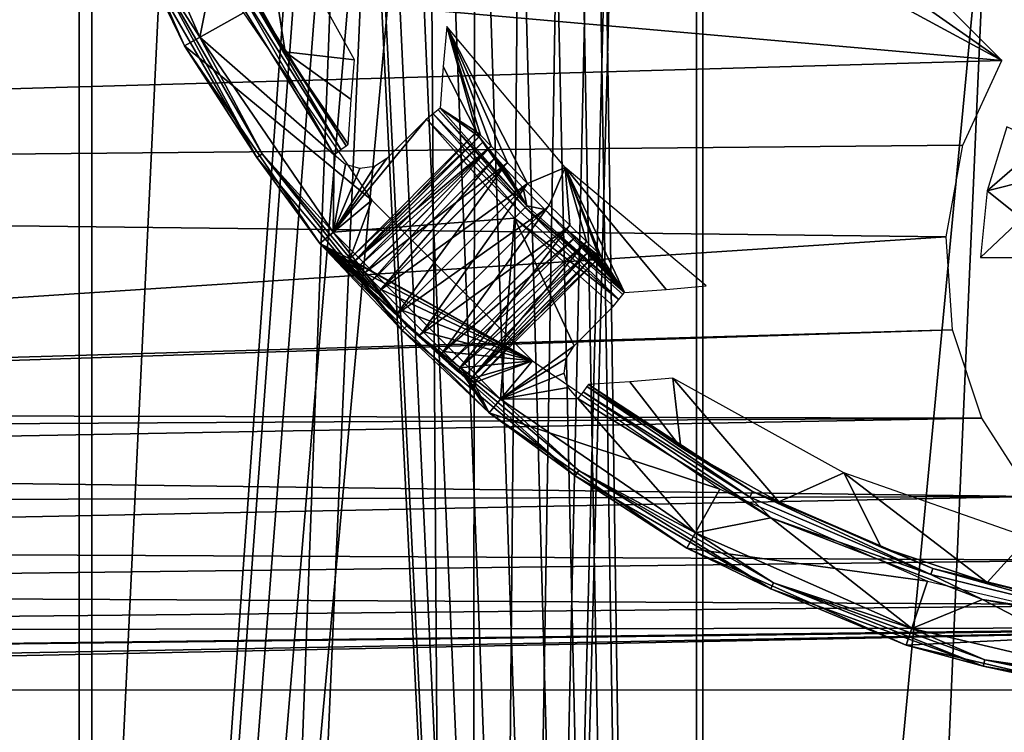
# Model space of a CAD drawing. Header units: millimetres. Extents: x -205 to 205, y -205 to 205.
# Tile 10 of 30: x -37 to -9, y -38 to -17. Entities that reach past the tile are written whole.
import ezdxf

# ---------------------------------------------------------------- set-up
doc = ezdxf.new("R2010")
doc.units = ezdxf.units.MM
doc.header["$LTSCALE"] = 33.374815
for name, color, linetype in [('1', 7, 'CONTINUOUS'), ('20', 7, 'CONTINUOUS'), ('21', 7, 'CONTINUOUS'), ('29', 7, 'CONTINUOUS'), ('3', 7, 'CONTINUOUS'), ('32', 7, 'CONTINUOUS'), ('33', 7, 'CONTINUOUS'), ('39', 7, 'CONTINUOUS'), ('4', 7, 'CONTINUOUS'), ('41', 7, 'CONTINUOUS'), ('44', 7, 'CONTINUOUS'), ('48', 7, 'CONTINUOUS'), ('49', 7, 'CONTINUOUS'), ('50', 7, 'CONTINUOUS'), ('54', 7, 'CONTINUOUS')]:
    doc.layers.add(name, color=color, linetype=linetype)

msp = doc.modelspace()

# ---------------------------------------------------------------- linework, layer by layer
at = {"layer": '1', "color": 18, "linetype": 'Continuous', "true_color": 0x000000}
for points in [[(0, -203.05), (-17.697, -202.278), (0, 203.05), (0, -203.05)], [(0, 203.05), (-17.697, -202.278), (-17.697, 202.278), (0, 203.05)], [(-17.697, -202.278), (-35.259, -199.966), (-17.697, 202.278), (-17.697, -202.278)], [(-17.697, 202.278), (-35.259, -199.966), (-35.259, 199.966), (-17.697, 202.278)], [(-35.259, -199.966), (-52.553, -196.132), (-35.259, 199.966), (-35.259, -199.966)], [(-35.259, 199.966), (-52.553, -196.132), (-52.553, 196.132), (-35.259, 199.966)]]:
    msp.add_3dface(points, dxfattribs=at)
at = {"layer": '20', "color": 18, "linetype": 'Continuous', "true_color": 0x000000}
for points in [[(-40.08, -165.208, 36), (-24.194, 168.27, 36), (-28.25, 0, 36), (-40.08, -165.208, 36)], [(-24.194, 168.27, 36), (-40.08, -165.208, 36), (-40.079, 165.208, 36), (-24.194, 168.27, 36)], [(-28.042, -1.313, 36), (-40.08, -165.208, 36), (-28.25, 0, 36), (-28.042, -1.313, 36)], [(-8.25, 0, 36), (-24.193, -168.27, 36), (-19.75, 0, 36), (-8.25, 0, 36)], [(-8.089, -169.807, 36), (-24.193, -168.27, 36), (-8.25, 0, 36), (-8.089, -169.807, 36)], [(-19.75, 0, 36), (-24.193, -168.27, 36), (-19.958, -1.313, 36), (-19.75, 0, 36)], [(-27.438, -2.498, 36), (-40.08, -165.208, 36), (-28.042, -1.313, 36), (-27.438, -2.498, 36)], [(-19.958, -1.313, 36), (-24.193, -168.27, 36), (-20.562, -2.498, 36), (-19.958, -1.313, 36)], [(-26.498, -3.438, 36), (-40.08, -165.208, 36), (-27.438, -2.498, 36), (-26.498, -3.438, 36)], [(-20.562, -2.498, 36), (-24.193, -168.27, 36), (-21.502, -3.438, 36), (-20.562, -2.498, 36)], [(-25.313, -4.042, 36), (-40.08, -165.208, 36), (-26.498, -3.438, 36), (-25.313, -4.042, 36)], [(-21.502, -3.438, 36), (-24.193, -168.27, 36), (-22.687, -4.042, 36), (-21.502, -3.438, 36)], [(-24.193, -168.27, 36), (-40.08, -165.208, 36), (-25.313, -4.042, 36), (-24.193, -168.27, 36)], [(-24, -4.25, 36), (-24.193, -168.27, 36), (-25.313, -4.042, 36), (-24, -4.25, 36)], [(-24.193, -168.27, 36), (-24, -4.25, 36), (-22.687, -4.042, 36), (-24.193, -168.27, 36)]]:
    msp.add_3dface(points, dxfattribs=at)
at = {"layer": '21', "color": 250, "linetype": 'Continuous', "true_color": 0x1c1c1c}
for points in [[(-20.5, 0, 42), (-17.518, -200.235, 42), (-17.518, 200.235, 42), (-20.5, 0, 42)], [(-17.518, -200.235, 42), (0, -201, 42), (-17.518, 200.235, 42), (-17.518, -200.235, 42)], [(-17.518, 200.235, 42), (0, -201, 42), (-8.25, 0, 42), (-17.518, 200.235, 42)], [(-52.023, 194.151, 42), (-34.903, -197.946, 42), (-34.903, 197.946, 42), (-52.023, 194.151, 42)], [(-34.903, -197.946, 42), (-27.5, 0, 42), (-34.903, 197.946, 42), (-34.903, -197.946, 42)], [(-52.023, -194.151, 42), (-34.903, -197.946, 42), (-52.023, 194.151, 42), (-52.023, -194.151, 42)], [(-17.518, -200.235, 42), (-27.5, 0, 42), (-34.903, -197.946, 42), (-17.518, -200.235, 42)], [(-27.329, -1.082, 42), (-27.5, 0, 42), (-17.518, -200.235, 42), (-27.329, -1.082, 42)], [(-20.5, 0, 42), (-20.671, -1.082, 42), (-17.518, -200.235, 42), (-20.5, 0, 42)], [(-26.832, -2.057, 42), (-27.329, -1.082, 42), (-17.518, -200.235, 42), (-26.832, -2.057, 42)], [(-20.671, -1.082, 42), (-21.168, -2.057, 42), (-17.518, -200.235, 42), (-20.671, -1.082, 42)], [(-26.057, -2.832, 42), (-26.832, -2.057, 42), (-17.518, -200.235, 42), (-26.057, -2.832, 42)], [(-21.168, -2.057, 42), (-21.943, -2.832, 42), (-17.518, -200.235, 42), (-21.168, -2.057, 42)], [(-25.082, -3.329, 42), (-26.057, -2.832, 42), (-17.518, -200.235, 42), (-25.082, -3.329, 42)], [(-21.943, -2.832, 42), (-22.918, -3.329, 42), (-17.518, -200.235, 42), (-21.943, -2.832, 42)], [(-24, -3.5, 42), (-25.082, -3.329, 42), (-17.518, -200.235, 42), (-24, -3.5, 42)], [(-22.918, -3.329, 42), (-24, -3.5, 42), (-17.518, -200.235, 42), (-22.918, -3.329, 42)]]:
    msp.add_3dface(points, dxfattribs=at)
at = {"layer": '29', "color": 253, "linetype": 'Continuous', "true_color": 0xaab4c3}
for points in [[(-34.549, -11.58, 98), (-31.833, -17.731, 98), (-31.4, -15.584, 98), (-34.549, -11.58, 98)], [(-31.4, -15.584, 98), (-31.833, -17.731, 98), (-28.012, -21.074, 98), (-31.4, -15.584, 98)], [(-31.833, -17.731, 98), (-28.033, -23.278, 98), (-28.012, -21.074, 98), (-31.833, -17.731, 98)], [(-26.507, -21.18, 98), (-28.033, -23.278, 98), (-25.386, -20.059, 98), (-26.507, -21.18, 98)], [(-25.386, -20.059, 98), (-28.033, -23.278, 98), (-22.878, -22.878, 98), (-25.386, -20.059, 98)], [(-28.012, -21.074, 98), (-28.033, -23.278, 98), (-27.686, -21.354, 98), (-28.012, -21.074, 98)], [(-26.863, -21.409, 98), (-28.033, -23.278, 98), (-26.507, -21.18, 98), (-26.863, -21.409, 98)], [(-27.686, -21.354, 98), (-28.033, -23.278, 98), (-27.281, -21.47, 98), (-27.686, -21.354, 98)], [(-27.281, -21.47, 98), (-28.033, -23.278, 98), (-26.863, -21.409, 98), (-27.281, -21.47, 98)], [(-28.033, -23.278, 98), (-23.278, -28.033, 98), (-22.878, -22.878, 98), (-28.033, -23.278, 98)], [(-22.878, -22.878, 98), (-23.278, -28.033, 98), (-21.18, -26.507, 98), (-22.878, -22.878, 98)], [(-20.059, -25.386, 98), (-22.878, -22.878, 98), (-21.18, -26.507, 98), (-20.059, -25.386, 98)], [(-21.18, -26.507, 98), (-23.278, -28.033, 98), (-21.412, -26.871, 98), (-21.18, -26.507, 98)], [(-21.412, -26.871, 98), (-23.278, -28.033, 98), (-21.47, -27.289, 98), (-21.412, -26.871, 98)], [(-21.47, -27.289, 98), (-23.278, -28.033, 98), (-21.35, -27.693, 98), (-21.47, -27.289, 98)], [(-21.35, -27.693, 98), (-23.278, -28.033, 98), (-21.074, -28.012, 98), (-21.35, -27.693, 98)], [(-23.278, -28.033, 98), (-17.731, -31.833, 98), (-21.074, -28.012, 98), (-23.278, -28.033, 98)], [(-21.074, -28.012, 98), (-17.731, -31.833, 98), (-15.584, -31.4, 98), (-21.074, -28.012, 98)], [(-17.731, -31.833, 98), (-11.58, -34.549, 98), (-15.584, -31.4, 98), (-17.731, -31.833, 98)], [(-15.584, -31.4, 98), (-11.58, -34.549, 98), (-9.567, -33.724, 98), (-15.584, -31.4, 98)], [(-11.58, -34.549, 98), (-5.034, -36.088, 98), (-9.567, -33.724, 98), (-11.58, -34.549, 98)], [(-9.567, -33.724, 98), (-5.034, -36.088, 98), (-3.225, -34.906, 98), (-9.567, -33.724, 98)]]:
    msp.add_3dface(points, dxfattribs=at)
at = {"layer": '3', "color": 253, "linetype": 'Continuous', "true_color": 0xaab4c3}
for points in [[(-18.396, -9.019, 2.25), (-20.803, -10.125, 2.25), (-9.019, -18.396, 2.25), (-18.396, -9.019, 2.25)], [(-20.803, -10.125, 2.25), (-23.41, -10.602, 2.25), (-9.019, -18.396, 2.25), (-20.803, -10.125, 2.25)], [(-23.41, -10.602, 2.25), (-69.105, -13.094, 2.25), (-9.019, -18.396, 2.25), (-23.41, -10.602, 2.25)], [(-69.105, -13.094, 2.25), (-133.933, -21.957, 2.25), (-9.019, -18.396, 2.25), (-69.105, -13.094, 2.25)], [(-9.019, -18.396, 2.25), (-133.933, -21.957, 2.25), (-10.125, -20.803, 2.25), (-9.019, -18.396, 2.25)], [(-10.125, -20.803, 2.25), (-133.933, -21.957, 2.25), (-10.602, -23.41, 2.25), (-10.125, -20.803, 2.25)], [(-133.933, -21.957, 2.25), (-84, -28.206, 2.25), (-10.602, -23.41, 2.25), (-133.933, -21.957, 2.25)], [(-10.602, -23.41, 2.25), (-84, -28.206, 2.25), (-10.418, -26.053, 2.25), (-10.602, -23.41, 2.25)], [(-84, -28.206, 2.25), (-82.75, -28.404, 2.25), (-10.418, -26.053, 2.25), (-84, -28.206, 2.25)], [(-10.418, -26.053, 2.25), (-82.75, -28.404, 2.25), (-9.585, -28.569, 2.25), (-10.418, -26.053, 2.25)], [(-82.75, -28.404, 2.25), (-81.623, -28.979, 2.25), (-9.585, -28.569, 2.25), (-82.75, -28.404, 2.25)], [(-81.623, -28.979, 2.25), (-80.729, -29.873, 2.25), (-9.585, -28.569, 2.25), (-81.623, -28.979, 2.25)], [(-9.585, -28.569, 2.25), (-80.729, -29.873, 2.25), (-8.155, -30.8, 2.25), (-9.585, -28.569, 2.25)], [(-80.729, -29.873, 2.25), (-80.154, -31, 2.25), (-8.155, -30.8, 2.25), (-80.729, -29.873, 2.25)], [(-80.154, -31, 2.25), (-79.956, -32.25, 2.25), (-8.155, -30.8, 2.25), (-80.154, -31, 2.25)], [(-8.155, -30.8, 2.25), (-79.956, -32.25, 2.25), (-6.217, -32.608, 2.25), (-8.155, -30.8, 2.25)], [(-79.956, -32.25, 2.25), (-80.154, -33.5, 2.25), (-6.217, -32.608, 2.25), (-79.956, -32.25, 2.25)], [(-6.217, -32.608, 2.25), (-80.154, -33.5, 2.25), (-3.892, -33.879, 2.25), (-6.217, -32.608, 2.25)], [(-80.154, -33.5, 2.25), (-80.729, -34.627, 2.25), (-3.892, -33.879, 2.25), (-80.154, -33.5, 2.25)], [(-3.892, -33.879, 2.25), (-80.729, -34.627, 2.25), (-1.325, -34.535, 2.25), (-3.892, -33.879, 2.25)], [(-84, -36.294, 2.25), (130.774, -36.309, 2.25), (1.325, -34.535, 2.25), (-84, -36.294, 2.25)], [(-82.75, -36.096, 2.25), (-84, -36.294, 2.25), (1.325, -34.535, 2.25), (-82.75, -36.096, 2.25)], [(-81.623, -35.521, 2.25), (-82.75, -36.096, 2.25), (1.325, -34.535, 2.25), (-81.623, -35.521, 2.25)], [(1.325, -34.535, 2.25), (-1.325, -34.535, 2.25), (-81.623, -35.521, 2.25), (1.325, -34.535, 2.25)], [(-80.729, -34.627, 2.25), (-81.623, -35.521, 2.25), (-1.325, -34.535, 2.25), (-80.729, -34.627, 2.25)], [(130.774, -36.309, 2.25), (-84, -36.294, 2.25), (-126.081, -50.235, 2.25), (130.774, -36.309, 2.25)], [(130.774, -36.309, 2.25), (-126.081, -50.235, 2.25), (126.081, -50.235, 2.25), (130.774, -36.309, 2.25)]]:
    msp.add_3dface(points, dxfattribs=at)
at = {"layer": '32', "color": 253, "linetype": 'Continuous', "true_color": 0xaab4c3}
for points in [[(-27.447, -24.124, 86.145), (-23.962, -20.427, 87), (-27.567, -24.032, 87), (-27.447, -24.124, 86.145)], [(-23.843, -20.52, 86.146), (-23.962, -20.427, 87), (-27.447, -24.124, 86.145), (-23.843, -20.52, 86.146)], [(-23.539, -20.829, 85.394), (-23.843, -20.52, 86.146), (-27.447, -24.124, 86.145), (-23.539, -20.829, 85.394)], [(-27.139, -24.43, 85.394), (-23.539, -20.829, 85.394), (-27.447, -24.124, 86.145), (-27.139, -24.43, 85.394)], [(-23.078, -21.309, 84.836), (-23.539, -20.829, 85.394), (-27.139, -24.43, 85.394), (-23.078, -21.309, 84.836)], [(-26.676, -24.907, 84.835), (-23.078, -21.309, 84.836), (-27.139, -24.43, 85.394), (-26.676, -24.907, 84.835)], [(-22.509, -21.895, 84.538), (-23.078, -21.309, 84.836), (-26.676, -24.907, 84.835), (-22.509, -21.895, 84.538)], [(-26.105, -25.49, 84.538), (-22.509, -21.895, 84.538), (-26.676, -24.907, 84.835), (-26.105, -25.49, 84.538)], [(-25.49, -26.105, 84.538), (-22.509, -21.895, 84.538), (-26.105, -25.49, 84.538), (-25.49, -26.105, 84.538)], [(-21.895, -22.509, 84.538), (-22.509, -21.895, 84.538), (-25.49, -26.105, 84.538), (-21.895, -22.509, 84.538)], [(-24.907, -26.676, 84.835), (-21.895, -22.509, 84.538), (-25.49, -26.105, 84.538), (-24.907, -26.676, 84.835)], [(-21.309, -23.078, 84.836), (-21.895, -22.509, 84.538), (-24.907, -26.676, 84.835), (-21.309, -23.078, 84.836)], [(-24.43, -27.139, 85.394), (-21.309, -23.078, 84.836), (-24.907, -26.676, 84.835), (-24.43, -27.139, 85.394)], [(-20.829, -23.539, 85.394), (-21.309, -23.078, 84.836), (-24.43, -27.139, 85.394), (-20.829, -23.539, 85.394)], [(-24.124, -27.447, 86.145), (-20.829, -23.539, 85.394), (-24.43, -27.139, 85.394), (-24.124, -27.447, 86.145)], [(-20.52, -23.843, 86.146), (-20.829, -23.539, 85.394), (-24.124, -27.447, 86.145), (-20.52, -23.843, 86.146)], [(-24.032, -27.567, 87), (-20.52, -23.843, 86.146), (-24.124, -27.447, 86.145), (-24.032, -27.567, 87)], [(-20.427, -23.962, 87), (-20.52, -23.843, 86.146), (-24.032, -27.567, 87), (-20.427, -23.962, 87)]]:
    msp.add_3dface(points, dxfattribs=at)
at = {"layer": '33', "color": 253, "linetype": 'Continuous', "true_color": 0xaab4c3}
for points in [[(-27.567, -24.032, 87), (-23.962, -20.427, 87), (-23.885, -20.563, 87.855), (-27.567, -24.032, 87)], [(-27.489, -24.166, 87.855), (-27.567, -24.032, 87), (-23.885, -20.563, 87.855), (-27.489, -24.166, 87.855)], [(-23.774, -20.712, 88.25), (-27.489, -24.166, 87.855), (-23.885, -20.563, 87.855), (-23.774, -20.712, 88.25)], [(-27.376, -24.315, 88.25), (-27.489, -24.166, 87.855), (-23.774, -20.712, 88.25), (-27.376, -24.315, 88.25)], [(-23.617, -20.91, 88.608), (-27.376, -24.315, 88.25), (-23.774, -20.712, 88.25), (-23.617, -20.91, 88.608)], [(-27.218, -24.511, 88.608), (-27.376, -24.315, 88.25), (-23.617, -20.91, 88.608), (-27.218, -24.511, 88.608)], [(-27.018, -24.747, 88.916), (-27.218, -24.511, 88.608), (-23.617, -20.91, 88.608), (-27.018, -24.747, 88.916)], [(-23.418, -21.148, 88.916), (-27.018, -24.747, 88.916), (-23.617, -20.91, 88.608), (-23.418, -21.148, 88.916)], [(-26.781, -25.016, 89.166), (-27.018, -24.747, 88.916), (-23.418, -21.148, 88.916), (-26.781, -25.016, 89.166)], [(-23.183, -21.419, 89.166), (-26.781, -25.016, 89.166), (-23.418, -21.148, 88.916), (-23.183, -21.419, 89.166)], [(-26.225, -25.613, 89.462), (-26.781, -25.016, 89.166), (-23.183, -21.419, 89.166), (-26.225, -25.613, 89.462)], [(-22.63, -22.018, 89.462), (-26.225, -25.613, 89.462), (-23.183, -21.419, 89.166), (-22.63, -22.018, 89.462)], [(-22.018, -22.63, 89.462), (-26.225, -25.613, 89.462), (-22.63, -22.018, 89.462), (-22.018, -22.63, 89.462)], [(-25.613, -26.225, 89.462), (-26.225, -25.613, 89.462), (-22.018, -22.63, 89.462), (-25.613, -26.225, 89.462)], [(-21.419, -23.183, 89.166), (-25.613, -26.225, 89.462), (-22.018, -22.63, 89.462), (-21.419, -23.183, 89.166)], [(-25.016, -26.781, 89.166), (-25.613, -26.225, 89.462), (-21.419, -23.183, 89.166), (-25.016, -26.781, 89.166)], [(-21.148, -23.418, 88.916), (-25.016, -26.781, 89.166), (-21.419, -23.183, 89.166), (-21.148, -23.418, 88.916)], [(-24.747, -27.018, 88.916), (-25.016, -26.781, 89.166), (-21.148, -23.418, 88.916), (-24.747, -27.018, 88.916)], [(-20.91, -23.617, 88.608), (-24.747, -27.018, 88.916), (-21.148, -23.418, 88.916), (-20.91, -23.617, 88.608)], [(-24.511, -27.218, 88.608), (-24.747, -27.018, 88.916), (-20.91, -23.617, 88.608), (-24.511, -27.218, 88.608)], [(-20.712, -23.774, 88.25), (-24.511, -27.218, 88.608), (-20.91, -23.617, 88.608), (-20.712, -23.774, 88.25)], [(-24.315, -27.376, 88.25), (-24.511, -27.218, 88.608), (-20.712, -23.774, 88.25), (-24.315, -27.376, 88.25)], [(-24.166, -27.489, 87.855), (-24.315, -27.376, 88.25), (-20.712, -23.774, 88.25), (-24.166, -27.489, 87.855)], [(-20.563, -23.885, 87.855), (-24.166, -27.489, 87.855), (-20.712, -23.774, 88.25), (-20.563, -23.885, 87.855)], [(-20.427, -23.962, 87), (-24.166, -27.489, 87.855), (-20.563, -23.885, 87.855), (-20.427, -23.962, 87)], [(-20.427, -23.962, 87), (-24.032, -27.567, 87), (-24.166, -27.489, 87.855), (-20.427, -23.962, 87)]]:
    msp.add_3dface(points, dxfattribs=at)
at = {"layer": '39', "color": 253, "linetype": 'Continuous', "true_color": 0xaab4c3}
for points in [[(-35.023, -11.738, 97.483), (-30.592, -17.039, 42.483), (-32.269, -17.974, 97.483), (-35.023, -11.738, 97.483)], [(-30.592, -17.039, 42.483), (-26.94, -22.37, 42.483), (-32.269, -17.974, 97.483), (-30.592, -17.039, 42.483)], [(-32.269, -17.974, 97.483), (-26.94, -22.37, 42.483), (-28.417, -23.597, 97.483), (-32.269, -17.974, 97.483)], [(-26.94, -22.37, 42.483), (-27.567, -24.032, 87), (-28.417, -23.597, 97.483), (-26.94, -22.37, 42.483)], [(-22.37, -26.94, 42.483), (-27.567, -24.032, 87), (-26.94, -22.37, 42.483), (-22.37, -26.94, 42.483)], [(-25.613, -26.225, 89.462), (-25.016, -26.781, 89.166), (-28.417, -23.597, 97.483), (-25.613, -26.225, 89.462)], [(-25.016, -26.781, 89.166), (-24.747, -27.018, 88.916), (-28.417, -23.597, 97.483), (-25.016, -26.781, 89.166)], [(-24.747, -27.018, 88.916), (-24.511, -27.218, 88.608), (-28.417, -23.597, 97.483), (-24.747, -27.018, 88.916)], [(-26.781, -25.016, 89.166), (-26.225, -25.613, 89.462), (-28.417, -23.597, 97.483), (-26.781, -25.016, 89.166)], [(-26.225, -25.613, 89.462), (-25.613, -26.225, 89.462), (-28.417, -23.597, 97.483), (-26.225, -25.613, 89.462)], [(-28.417, -23.597, 97.483), (-24.315, -27.376, 88.25), (-23.597, -28.417, 97.483), (-28.417, -23.597, 97.483)], [(-24.511, -27.218, 88.608), (-24.315, -27.376, 88.25), (-28.417, -23.597, 97.483), (-24.511, -27.218, 88.608)], [(-27.018, -24.747, 88.916), (-26.781, -25.016, 89.166), (-28.417, -23.597, 97.483), (-27.018, -24.747, 88.916)], [(-27.567, -24.032, 87), (-27.489, -24.166, 87.855), (-28.417, -23.597, 97.483), (-27.567, -24.032, 87)], [(-27.489, -24.166, 87.855), (-27.376, -24.315, 88.25), (-28.417, -23.597, 97.483), (-27.489, -24.166, 87.855)], [(-27.376, -24.315, 88.25), (-27.218, -24.511, 88.608), (-28.417, -23.597, 97.483), (-27.376, -24.315, 88.25)], [(-27.218, -24.511, 88.608), (-27.018, -24.747, 88.916), (-28.417, -23.597, 97.483), (-27.218, -24.511, 88.608)], [(-27.447, -24.124, 86.145), (-27.567, -24.032, 87), (-22.37, -26.94, 42.483), (-27.447, -24.124, 86.145)], [(-27.139, -24.43, 85.394), (-27.447, -24.124, 86.145), (-22.37, -26.94, 42.483), (-27.139, -24.43, 85.394)], [(-26.676, -24.907, 84.835), (-27.139, -24.43, 85.394), (-22.37, -26.94, 42.483), (-26.676, -24.907, 84.835)], [(-26.105, -25.49, 84.538), (-26.676, -24.907, 84.835), (-22.37, -26.94, 42.483), (-26.105, -25.49, 84.538)], [(-25.49, -26.105, 84.538), (-26.105, -25.49, 84.538), (-22.37, -26.94, 42.483), (-25.49, -26.105, 84.538)], [(-24.907, -26.676, 84.835), (-25.49, -26.105, 84.538), (-22.37, -26.94, 42.483), (-24.907, -26.676, 84.835)], [(-24.43, -27.139, 85.394), (-24.907, -26.676, 84.835), (-22.37, -26.94, 42.483), (-24.43, -27.139, 85.394)], [(-24.124, -27.447, 86.145), (-24.43, -27.139, 85.394), (-22.37, -26.94, 42.483), (-24.124, -27.447, 86.145)], [(-24.032, -27.567, 87), (-24.124, -27.447, 86.145), (-22.37, -26.94, 42.483), (-24.032, -27.567, 87)], [(-24.032, -27.567, 87), (-22.37, -26.94, 42.483), (-23.597, -28.417, 97.483), (-24.032, -27.567, 87)], [(-22.37, -26.94, 42.483), (-17.039, -30.592, 42.483), (-23.597, -28.417, 97.483), (-22.37, -26.94, 42.483)], [(-24.315, -27.376, 88.25), (-24.166, -27.489, 87.855), (-23.597, -28.417, 97.483), (-24.315, -27.376, 88.25)], [(-24.166, -27.489, 87.855), (-24.032, -27.567, 87), (-23.597, -28.417, 97.483), (-24.166, -27.489, 87.855)], [(-23.597, -28.417, 97.483), (-17.039, -30.592, 42.483), (-17.974, -32.269, 97.483), (-23.597, -28.417, 97.483)], [(-17.039, -30.592, 42.483), (-11.128, -33.202, 42.483), (-17.974, -32.269, 97.483), (-17.039, -30.592, 42.483)], [(-17.974, -32.269, 97.483), (-11.128, -33.202, 42.483), (-11.738, -35.023, 97.483), (-17.974, -32.269, 97.483)], [(-11.128, -33.202, 42.483), (-4.838, -34.681, 42.483), (-11.738, -35.023, 97.483), (-11.128, -33.202, 42.483)], [(-11.738, -35.023, 97.483), (-4.838, -34.681, 42.483), (-5.103, -36.583, 97.483), (-11.738, -35.023, 97.483)]]:
    msp.add_3dface(points, dxfattribs=at)
at = {"layer": '4', "color": 253, "linetype": 'Continuous', "true_color": 0xaab4c3}
for points in [[(-9.43, -22.104, 3.215), (-7.869, -20.741, 34.767), (-8.872, -20.283, 3.215), (-9.43, -22.104, 3.215)], [(-8.227, -21.796, 34.767), (-7.869, -20.741, 34.767), (-9.43, -22.104, 3.215), (-8.227, -21.796, 34.767)], [(-8.444, -22.888, 34.767), (-8.227, -21.796, 34.767), (-9.43, -22.104, 3.215), (-8.444, -22.888, 34.767)], [(-9.619, -24, 3.215), (-8.444, -22.888, 34.767), (-9.43, -22.104, 3.215), (-9.619, -24, 3.215)], [(-8.517, -24, 34.767), (-8.444, -22.888, 34.767), (-9.619, -24, 3.215), (-8.517, -24, 34.767)]]:
    msp.add_3dface(points, dxfattribs=at)
at = {"layer": '41', "color": 253, "linetype": 'Continuous', "true_color": 0xaab4c3}
for points in [[(-24.908, -18.569, 74.981), (-23.962, -20.427, 87), (-24.808, -17.427, 53.483), (-24.908, -18.569, 74.981)], [(-24.808, -17.427, 53.483), (-22.509, -21.895, 84.538), (-21.437, -21.437, 53.483), (-24.808, -17.427, 53.483)], [(-23.962, -20.427, 87), (-23.843, -20.52, 86.146), (-24.808, -17.427, 53.483), (-23.962, -20.427, 87)], [(-23.843, -20.52, 86.146), (-23.539, -20.829, 85.394), (-24.808, -17.427, 53.483), (-23.843, -20.52, 86.146)], [(-23.539, -20.829, 85.394), (-23.078, -21.309, 84.836), (-24.808, -17.427, 53.483), (-23.539, -20.829, 85.394)], [(-23.078, -21.309, 84.836), (-22.509, -21.895, 84.538), (-24.808, -17.427, 53.483), (-23.078, -21.309, 84.836)], [(-24.994, -19.749, 97.517), (-23.962, -20.427, 87), (-24.908, -18.569, 74.981), (-24.994, -19.749, 97.517)], [(-23.885, -20.563, 87.855), (-23.962, -20.427, 87), (-24.994, -19.749, 97.517), (-23.885, -20.563, 87.855)], [(-22.525, -22.525, 97.517), (-23.885, -20.563, 87.855), (-24.994, -19.749, 97.517), (-22.525, -22.525, 97.517)], [(-23.774, -20.712, 88.25), (-23.885, -20.563, 87.855), (-22.525, -22.525, 97.517), (-23.774, -20.712, 88.25)], [(-23.617, -20.91, 88.608), (-23.774, -20.712, 88.25), (-22.525, -22.525, 97.517), (-23.617, -20.91, 88.608)], [(-23.418, -21.148, 88.916), (-23.617, -20.91, 88.608), (-22.525, -22.525, 97.517), (-23.418, -21.148, 88.916)], [(-23.183, -21.419, 89.166), (-23.418, -21.148, 88.916), (-22.525, -22.525, 97.517), (-23.183, -21.419, 89.166)], [(-22.63, -22.018, 89.462), (-23.183, -21.419, 89.166), (-22.525, -22.525, 97.517), (-22.63, -22.018, 89.462)], [(-22.509, -21.895, 84.538), (-21.895, -22.509, 84.538), (-21.437, -21.437, 53.483), (-22.509, -21.895, 84.538)], [(-21.895, -22.509, 84.538), (-21.309, -23.078, 84.836), (-21.437, -21.437, 53.483), (-21.895, -22.509, 84.538)], [(-17.427, -24.808, 53.483), (-21.437, -21.437, 53.483), (-18.569, -24.908, 74.981), (-17.427, -24.808, 53.483)], [(-21.309, -23.078, 84.836), (-20.829, -23.539, 85.394), (-21.437, -21.437, 53.483), (-21.309, -23.078, 84.836)], [(-20.829, -23.539, 85.394), (-20.52, -23.843, 86.146), (-21.437, -21.437, 53.483), (-20.829, -23.539, 85.394)], [(-20.52, -23.843, 86.146), (-20.427, -23.962, 87), (-21.437, -21.437, 53.483), (-20.52, -23.843, 86.146)], [(-20.427, -23.962, 87), (-19.749, -24.994, 97.517), (-21.437, -21.437, 53.483), (-20.427, -23.962, 87)], [(-21.437, -21.437, 53.483), (-19.749, -24.994, 97.517), (-18.569, -24.908, 74.981), (-21.437, -21.437, 53.483)], [(-22.018, -22.63, 89.462), (-22.63, -22.018, 89.462), (-22.525, -22.525, 97.517), (-22.018, -22.63, 89.462)], [(-19.749, -24.994, 97.517), (-22.018, -22.63, 89.462), (-22.525, -22.525, 97.517), (-19.749, -24.994, 97.517)], [(-21.419, -23.183, 89.166), (-22.018, -22.63, 89.462), (-19.749, -24.994, 97.517), (-21.419, -23.183, 89.166)], [(-21.148, -23.418, 88.916), (-21.419, -23.183, 89.166), (-19.749, -24.994, 97.517), (-21.148, -23.418, 88.916)], [(-20.91, -23.617, 88.608), (-21.148, -23.418, 88.916), (-19.749, -24.994, 97.517), (-20.91, -23.617, 88.608)], [(-20.712, -23.774, 88.25), (-20.91, -23.617, 88.608), (-19.749, -24.994, 97.517), (-20.712, -23.774, 88.25)], [(-20.563, -23.885, 87.855), (-20.712, -23.774, 88.25), (-19.749, -24.994, 97.517), (-20.563, -23.885, 87.855)], [(-20.427, -23.962, 87), (-20.563, -23.885, 87.855), (-19.749, -24.994, 97.517), (-20.427, -23.962, 87)]]:
    msp.add_3dface(points, dxfattribs=at)
at = {"layer": '44', "color": 253, "linetype": 'Continuous', "true_color": 0xaab4c3}
for points in [[(-30.952, -15.362, 97.517), (-29.407, -18.145, 97.517), (-30.125, -13.512, 53.483), (-30.952, -15.362, 97.517)], [(-30.125, -13.512, 53.483), (-29.407, -18.145, 97.517), (-27.43, -18.377, 53.483), (-30.125, -13.512, 53.483)], [(-27.613, -20.773, 97.517), (-27.524, -19.499, 73.928), (-29.407, -18.145, 97.517), (-27.613, -20.773, 97.517)], [(-27.43, -18.377, 53.483), (-29.407, -18.145, 97.517), (-27.524, -19.499, 73.928), (-27.43, -18.377, 53.483)], [(-19.598, -27.531, 75.741), (-18.145, -29.407, 97.517), (-18.377, -27.43, 53.483), (-19.598, -27.531, 75.741)], [(-18.145, -29.407, 97.517), (-15.362, -30.952, 97.517), (-18.377, -27.43, 53.483), (-18.145, -29.407, 97.517)], [(-18.377, -27.43, 53.483), (-15.362, -30.952, 97.517), (-13.512, -30.125, 53.483), (-18.377, -27.43, 53.483)], [(-20.773, -27.613, 97.517), (-18.145, -29.407, 97.517), (-19.598, -27.531, 75.741), (-20.773, -27.613, 97.517)], [(-15.362, -30.952, 97.517), (-12.449, -32.234, 97.517), (-13.512, -30.125, 53.483), (-15.362, -30.952, 97.517)], [(-12.449, -32.234, 97.517), (-9.43, -33.243, 97.517), (-13.512, -30.125, 53.483), (-12.449, -32.234, 97.517)], [(-13.512, -30.125, 53.483), (-9.43, -33.243, 97.517), (-8.264, -31.966, 53.483), (-13.512, -30.125, 53.483)], [(-9.43, -33.243, 97.517), (-6.332, -33.97, 97.517), (-8.264, -31.966, 53.483), (-9.43, -33.243, 97.517)]]:
    msp.add_3dface(points, dxfattribs=at)
at = {"layer": '48', "color": 253, "linetype": 'Continuous', "true_color": 0xaab4c3}
for points in [[(-29.407, -18.145, 97.517), (-30.952, -15.362, 97.517), (-30.654, -16.104, 97.76), (-29.407, -18.145, 97.517)], [(-31.4, -15.584, 98), (-28.012, -21.074, 98), (-30.816, -16.189, 97.936), (-31.4, -15.584, 98)], [(-30.816, -16.189, 97.936), (-27.817, -20.926, 97.936), (-30.654, -16.104, 97.76), (-30.816, -16.189, 97.936)], [(-30.816, -16.189, 97.936), (-28.012, -21.074, 98), (-27.817, -20.926, 97.936), (-30.816, -16.189, 97.936)], [(-29.407, -18.145, 97.517), (-30.654, -16.104, 97.76), (-27.671, -20.817, 97.76), (-29.407, -18.145, 97.517)], [(-30.654, -16.104, 97.76), (-27.817, -20.926, 97.936), (-27.671, -20.817, 97.76), (-30.654, -16.104, 97.76)], [(-27.613, -20.773, 97.517), (-29.407, -18.145, 97.517), (-27.671, -20.817, 97.76), (-27.613, -20.773, 97.517)]]:
    msp.add_3dface(points, dxfattribs=at)
at = {"layer": '49', "color": 253, "linetype": 'Continuous', "true_color": 0xaab4c3}
for points in [[(-25.194, -19.907, 97.936), (-22.576, -22.576, 97.76), (-25.051, -19.794, 97.76), (-25.194, -19.907, 97.936)], [(-22.525, -22.525, 97.517), (-24.994, -19.749, 97.517), (-25.051, -19.794, 97.76), (-22.525, -22.525, 97.517)], [(-22.576, -22.576, 97.76), (-22.525, -22.525, 97.517), (-25.051, -19.794, 97.76), (-22.576, -22.576, 97.76)], [(-25.386, -20.059, 98), (-22.705, -22.705, 97.936), (-25.194, -19.907, 97.936), (-25.386, -20.059, 98)], [(-25.386, -20.059, 98), (-22.878, -22.878, 98), (-22.705, -22.705, 97.936), (-25.386, -20.059, 98)], [(-22.705, -22.705, 97.936), (-22.576, -22.576, 97.76), (-25.194, -19.907, 97.936), (-22.705, -22.705, 97.936)], [(-22.576, -22.576, 97.76), (-22.705, -22.705, 97.936), (-19.907, -25.194, 97.936), (-22.576, -22.576, 97.76)], [(-19.749, -24.994, 97.517), (-22.525, -22.525, 97.517), (-22.576, -22.576, 97.76), (-19.749, -24.994, 97.517)], [(-19.794, -25.051, 97.76), (-22.576, -22.576, 97.76), (-19.907, -25.194, 97.936), (-19.794, -25.051, 97.76)], [(-19.749, -24.994, 97.517), (-22.576, -22.576, 97.76), (-19.794, -25.051, 97.76), (-19.749, -24.994, 97.517)], [(-22.705, -22.705, 97.936), (-22.878, -22.878, 98), (-19.907, -25.194, 97.936), (-22.705, -22.705, 97.936)], [(-22.878, -22.878, 98), (-20.059, -25.386, 98), (-19.907, -25.194, 97.936), (-22.878, -22.878, 98)]]:
    msp.add_3dface(points, dxfattribs=at)
at = {"layer": '50', "color": 253, "linetype": 'Continuous', "true_color": 0xaab4c3}
for points in [[(-20.926, -27.817, 97.936), (-16.189, -30.816, 97.936), (-20.817, -27.671, 97.76), (-20.926, -27.817, 97.936)], [(-20.773, -27.613, 97.517), (-20.817, -27.671, 97.76), (-16.104, -30.654, 97.76), (-20.773, -27.613, 97.517)], [(-20.817, -27.671, 97.76), (-16.189, -30.816, 97.936), (-16.104, -30.654, 97.76), (-20.817, -27.671, 97.76)], [(-18.145, -29.407, 97.517), (-20.773, -27.613, 97.517), (-16.104, -30.654, 97.76), (-18.145, -29.407, 97.517)], [(-21.074, -28.012, 98), (-15.584, -31.4, 98), (-20.926, -27.817, 97.936), (-21.074, -28.012, 98)], [(-20.926, -27.817, 97.936), (-15.584, -31.4, 98), (-16.189, -30.816, 97.936), (-20.926, -27.817, 97.936)], [(-15.362, -30.952, 97.517), (-18.145, -29.407, 97.517), (-16.104, -30.654, 97.76), (-15.362, -30.952, 97.517)], [(-16.189, -30.816, 97.936), (-11.032, -33.015, 97.936), (-16.104, -30.654, 97.76), (-16.189, -30.816, 97.936)], [(-16.104, -30.654, 97.76), (-11.032, -33.015, 97.936), (-10.974, -32.842, 97.76), (-16.104, -30.654, 97.76)], [(-15.362, -30.952, 97.517), (-16.104, -30.654, 97.76), (-10.974, -32.842, 97.76), (-15.362, -30.952, 97.517)], [(-16.189, -30.816, 97.936), (-15.584, -31.4, 98), (-11.032, -33.015, 97.936), (-16.189, -30.816, 97.936)], [(-12.449, -32.234, 97.517), (-15.362, -30.952, 97.517), (-10.974, -32.842, 97.76), (-12.449, -32.234, 97.517)], [(-15.584, -31.4, 98), (-9.567, -33.724, 98), (-11.032, -33.015, 97.936), (-15.584, -31.4, 98)], [(-9.43, -33.243, 97.517), (-12.449, -32.234, 97.517), (-10.974, -32.842, 97.76), (-9.43, -33.243, 97.517)], [(-11.032, -33.015, 97.936), (-5.588, -34.358, 97.936), (-10.974, -32.842, 97.76), (-11.032, -33.015, 97.936)], [(-11.032, -33.015, 97.936), (-9.567, -33.724, 98), (-5.588, -34.358, 97.936), (-11.032, -33.015, 97.936)], [(-9.43, -33.243, 97.517), (-10.974, -32.842, 97.76), (-5.559, -34.178, 97.76), (-9.43, -33.243, 97.517)], [(-10.974, -32.842, 97.76), (-5.588, -34.358, 97.936), (-5.559, -34.178, 97.76), (-10.974, -32.842, 97.76)], [(-6.332, -33.97, 97.517), (-9.43, -33.243, 97.517), (-5.559, -34.178, 97.76), (-6.332, -33.97, 97.517)], [(-9.567, -33.724, 98), (-3.225, -34.906, 98), (-5.588, -34.358, 97.936), (-9.567, -33.724, 98)]]:
    msp.add_3dface(points, dxfattribs=at)
at = {"layer": '54', "color": 253, "linetype": 'Continuous', "true_color": 0xaab4c3}
for points in [[(-35.023, -11.738, 97.483), (-32.269, -17.974, 97.483), (-33.421, -15.585, 97.74), (-35.023, -11.738, 97.483)], [(-31.833, -17.731, 98), (-34.549, -11.58, 98), (-33.255, -15.507, 97.93), (-31.833, -17.731, 98)], [(-30.207, -21.151, 97.74), (-33.255, -15.507, 97.93), (-33.421, -15.585, 97.74), (-30.207, -21.151, 97.74)], [(-32.269, -17.974, 97.483), (-30.207, -21.151, 97.74), (-33.421, -15.585, 97.74), (-32.269, -17.974, 97.483)], [(-30.057, -21.046, 97.93), (-33.255, -15.507, 97.93), (-30.207, -21.151, 97.74), (-30.057, -21.046, 97.93)], [(-30.057, -21.046, 97.93), (-31.833, -17.731, 98), (-33.255, -15.507, 97.93), (-30.057, -21.046, 97.93)], [(-28.033, -23.278, 98), (-31.833, -17.731, 98), (-30.057, -21.046, 97.93), (-28.033, -23.278, 98)], [(-32.269, -17.974, 97.483), (-28.417, -23.597, 97.483), (-30.207, -21.151, 97.74), (-32.269, -17.974, 97.483)], [(-26.076, -26.076, 97.74), (-30.057, -21.046, 97.93), (-30.207, -21.151, 97.74), (-26.076, -26.076, 97.74)], [(-28.417, -23.597, 97.483), (-26.076, -26.076, 97.74), (-30.207, -21.151, 97.74), (-28.417, -23.597, 97.483)], [(-25.946, -25.946, 97.93), (-28.033, -23.278, 98), (-30.057, -21.046, 97.93), (-25.946, -25.946, 97.93)], [(-25.946, -25.946, 97.93), (-30.057, -21.046, 97.93), (-26.076, -26.076, 97.74), (-25.946, -25.946, 97.93)], [(-23.278, -28.033, 98), (-28.033, -23.278, 98), (-25.946, -25.946, 97.93), (-23.278, -28.033, 98)], [(-28.417, -23.597, 97.483), (-23.597, -28.417, 97.483), (-26.076, -26.076, 97.74), (-28.417, -23.597, 97.483)], [(-21.151, -30.207, 97.74), (-25.946, -25.946, 97.93), (-26.076, -26.076, 97.74), (-21.151, -30.207, 97.74)], [(-21.046, -30.057, 97.93), (-23.278, -28.033, 98), (-25.946, -25.946, 97.93), (-21.046, -30.057, 97.93)], [(-21.046, -30.057, 97.93), (-25.946, -25.946, 97.93), (-21.151, -30.207, 97.74), (-21.046, -30.057, 97.93)], [(-23.597, -28.417, 97.483), (-21.151, -30.207, 97.74), (-26.076, -26.076, 97.74), (-23.597, -28.417, 97.483)], [(-17.731, -31.833, 98), (-23.278, -28.033, 98), (-21.046, -30.057, 97.93), (-17.731, -31.833, 98)], [(-23.597, -28.417, 97.483), (-17.974, -32.269, 97.483), (-21.151, -30.207, 97.74), (-23.597, -28.417, 97.483)], [(-15.585, -33.421, 97.74), (-21.046, -30.057, 97.93), (-21.151, -30.207, 97.74), (-15.585, -33.421, 97.74)], [(-17.974, -32.269, 97.483), (-15.585, -33.421, 97.74), (-21.151, -30.207, 97.74), (-17.974, -32.269, 97.483)], [(-15.507, -33.255, 97.93), (-17.731, -31.833, 98), (-21.046, -30.057, 97.93), (-15.507, -33.255, 97.93)], [(-15.507, -33.255, 97.93), (-21.046, -30.057, 97.93), (-15.585, -33.421, 97.74), (-15.507, -33.255, 97.93)], [(-11.58, -34.549, 98), (-17.731, -31.833, 98), (-15.507, -33.255, 97.93), (-11.58, -34.549, 98)], [(-17.974, -32.269, 97.483), (-11.738, -35.023, 97.483), (-15.585, -33.421, 97.74), (-17.974, -32.269, 97.483)], [(-9.544, -35.62, 97.74), (-15.507, -33.255, 97.93), (-15.585, -33.421, 97.74), (-9.544, -35.62, 97.74)], [(-9.497, -35.442, 97.93), (-11.58, -34.549, 98), (-15.507, -33.255, 97.93), (-9.497, -35.442, 97.93)], [(-9.497, -35.442, 97.93), (-15.507, -33.255, 97.93), (-9.544, -35.62, 97.74), (-9.497, -35.442, 97.93)], [(-11.738, -35.023, 97.483), (-9.544, -35.62, 97.74), (-15.585, -33.421, 97.74), (-11.738, -35.023, 97.483)], [(-5.034, -36.088, 98), (-11.58, -34.549, 98), (-9.497, -35.442, 97.93), (-5.034, -36.088, 98)], [(-11.738, -35.023, 97.483), (-5.103, -36.583, 97.483), (-9.544, -35.62, 97.74), (-11.738, -35.023, 97.483)], [(-3.214, -36.736, 97.74), (-9.497, -35.442, 97.93), (-9.544, -35.62, 97.74), (-3.214, -36.736, 97.74)], [(-3.198, -36.553, 97.93), (-5.034, -36.088, 98), (-9.497, -35.442, 97.93), (-3.198, -36.553, 97.93)], [(-3.198, -36.553, 97.93), (-9.497, -35.442, 97.93), (-3.214, -36.736, 97.74), (-3.198, -36.553, 97.93)], [(-5.103, -36.583, 97.483), (-3.214, -36.736, 97.74), (-9.544, -35.62, 97.74), (-5.103, -36.583, 97.483)]]:
    msp.add_3dface(points, dxfattribs=at)

doc.saveas('drawing.dxf')
